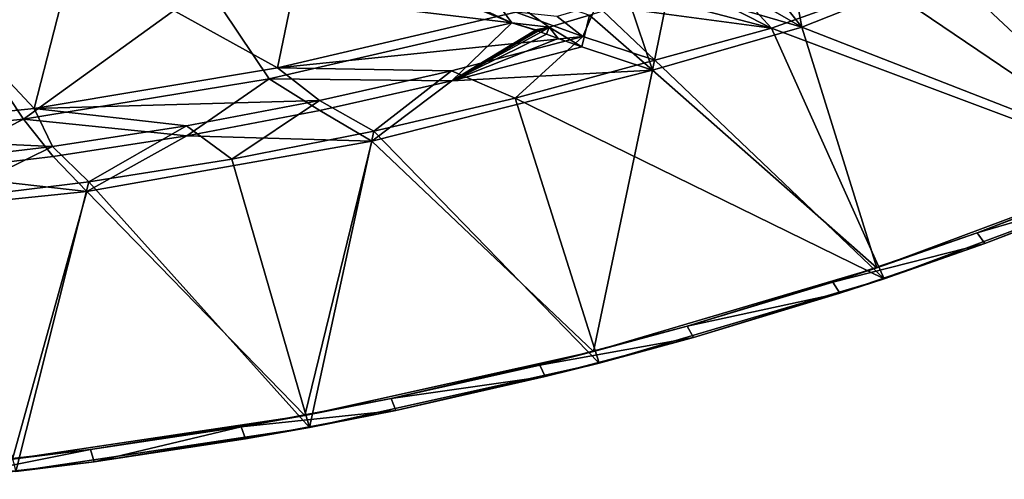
# Model space of a CAD drawing. Header units: metres. Extents: x -1651 to 0, y -1070 to 0.
# Tile 67 of 113: x -515 to -281, y -1065 to -956. Entities that reach past the tile are written whole.
import ezdxf

# ---------------------------------------------------------------- set-up
doc = ezdxf.new("R2010")
doc.units = ezdxf.units.M

msp = doc.modelspace()

# ---------------------------------------------------------------- linework, layer by layer
at = {"layer": 'None'}
for points in [[(-282.868469, -936.306519), (-178.817337, -963.476196), (-257.580994, -922.554626)], [(-245.191788, -990.318604, -3), (-294.596497, -943.986816, -3), (-261.701202, -927.090942, -3)], [(-554.688477, -931.153809, -60), (-570.833679, -983.025208, -60), (-511.839081, -976.966003, -60)], [(-554.688477, -931.153809, -60), (-511.839081, -976.966003, -60), (-502.408691, -940.404724, -60)], [(-514.329956, -979.527832, -63), (-573.328857, -985.418701, -63), (-543.202576, -935.981506, -63)], [(-470.591461, -947.85907, -63), (-514.329956, -979.527832, -63), (-543.202576, -935.981506, -63)], [(-341.992462, -940.993713, -52.924599), (-332.83255, -936.976013, -52.965965), (-328.980316, -957.600159, -3)], [(-328.980316, -957.600159, -3), (-332.83255, -936.976013, -52.965965), (-294.596497, -943.986816, -3)], [(-309.144989, -948.084961), (-243.187164, -992.736694), (-282.868469, -936.306519)], [(-243.187164, -992.736694), (-178.817337, -963.476196), (-282.868469, -936.306519)], [(-511.839081, -976.966003, -60), (-453.825928, -967.254211, -60), (-502.408691, -940.404724, -60)], [(-502.408691, -940.404724, -60), (-453.825928, -967.254211, -60), (-449.868408, -948.038452, -60)], [(-351.256409, -944.771912, -52.880909), (-341.992462, -940.993713, -52.924599), (-328.980316, -957.600159, -3)], [(-351.256409, -944.771912, -52.880909), (-328.980316, -957.600159, -3), (-360.615509, -948.31488, -52.835575)], [(-350.145569, -942.647644, -48.768745), (-359.318054, -946.109436, -48.768745), (-336.247925, -957.815491)], [(-336.247925, -957.815491), (-309.144989, -948.084961), (-350.145569, -942.647644, -48.768745)], [(-294.596497, -943.986816, -3), (-245.191788, -990.318604, -3), (-328.980316, -957.600159, -3)], [(-415.292969, -948.534119, -103.155907), (-406.235321, -945.362, -103.199318), (-398.048615, -956.576477, -63)], [(-406.235321, -945.362, -103.199318), (-389.165192, -957.5979, -52.69857), (-398.048615, -956.576477, -63)], [(-379.579437, -954.721985, -52.743587), (-389.165192, -957.5979, -52.69857), (-406.235321, -945.362, -103.199318)], [(-359.318054, -946.109436, -48.768745), (-368.565887, -949.333374, -48.768745), (-336.247925, -957.815491)], [(-455.824463, -969.900818, -63), (-514.329956, -979.527832, -63), (-470.591461, -947.85907, -63)], [(-417.38382, -948.733521, -104.190636), (-398.048615, -956.576477, -63), (-470.591461, -947.85907, -63)], [(-398.048615, -956.576477, -63), (-455.824463, -969.900818, -63), (-470.591461, -947.85907, -63)], [(-453.825928, -967.254211, -60), (-397.117645, -954.047668, -60), (-449.868408, -948.038452, -60)], [(-398.048615, -956.576477, -63), (-417.38382, -948.733521, -104.190636), (-415.292969, -948.534119, -103.155907)], [(-336.247925, -957.815491), (-368.565887, -949.333374, -48.768745), (-377.882385, -952.317627, -48.768745)], [(-360.615509, -948.31488, -52.835575), (-364.525482, -967.804016, -3), (-370.059814, -951.629333, -52.789501)], [(-328.980316, -957.600159, -3), (-364.525482, -967.804016, -3), (-360.615509, -948.31488, -52.835575)], [(-243.187164, -992.736694), (-309.144989, -948.084961), (-336.247925, -957.815491)], [(-364.525482, -967.804016, -3), (-379.579437, -954.721985, -52.743587), (-370.059814, -951.629333, -52.789501)], [(-397.117645, -954.047668, -60), (-453.825928, -967.254211, -60), (-381.185822, -959.818604, -29.670803)], [(-397.117645, -954.047668, -60), (-381.185822, -959.818604, -29.670803), (-387.260895, -955.060547, -48.768745)], [(-387.260895, -955.060547, -48.768745), (-381.185822, -959.818604, -29.670803), (-377.882385, -952.317627, -48.768745)], [(-381.185822, -959.818604, -29.670803), (-364.009674, -965.438721), (-377.882385, -952.317627, -48.768745)], [(-377.882385, -952.317627, -48.768745), (-364.009674, -965.438721), (-336.247925, -957.815491)], [(-398.048615, -956.576477, -63), (-412.331238, -970.394836, -32.128231), (-455.824463, -969.900818, -63)], [(-392.435608, -958.273987, -53.185162), (-412.331238, -970.394836, -32.128231), (-398.048615, -956.576477, -63)], [(-398.048615, -956.576477, -63), (-389.165192, -957.5979, -52.69857), (-392.438934, -958.247742, -53.267597)], [(-392.438934, -958.247742, -53.267597), (-392.435608, -958.273987, -53.185162), (-398.048615, -956.576477, -63)], [(-381.391144, -962.251953, -32.30518), (-389.165192, -957.5979, -52.69857), (-379.579437, -954.721985, -52.743587)], [(-364.525482, -967.804016, -3), (-381.391144, -962.251953, -32.30518), (-379.579437, -954.721985, -52.743587)], [(-392.435608, -958.273987, -53.185162), (-392.399261, -958.292053, -53.100452), (-412.331238, -970.394836, -32.128231)], [(-392.399261, -958.292053, -53.100452), (-392.31897, -958.325134, -52.933868), (-412.331238, -970.394836, -32.128231)], [(-412.331238, -970.394836, -32.128231), (-392.31897, -958.325134, -52.933868), (-392.152466, -958.389038, -52.603127)], [(-392.152466, -958.389038, -52.603127), (-391.815094, -958.515198, -51.943523), (-412.331238, -970.394836, -32.128231)], [(-391.815094, -958.515198, -51.943523), (-391.136414, -958.766296, -50.626148), (-412.331238, -970.394836, -32.128231)], [(-412.331238, -970.394836, -32.128231), (-391.136414, -958.766296, -50.626148), (-389.771027, -959.267273, -47.995274)], [(-389.165192, -957.5979, -52.69857), (-392.31897, -958.325134, -52.933868), (-392.438934, -958.247742, -53.267597)], [(-392.438934, -958.247742, -53.267597), (-392.31897, -958.325134, -52.933868), (-392.399261, -958.292053, -53.100452)], [(-392.399261, -958.292053, -53.100452), (-392.435608, -958.273987, -53.185162), (-392.438934, -958.247742, -53.267597)], [(-389.165192, -957.5979, -52.69857), (-392.152466, -958.389038, -52.603127), (-392.31897, -958.325134, -52.933868)], [(-391.815094, -958.515198, -51.943523), (-392.152466, -958.389038, -52.603127), (-389.165192, -957.5979, -52.69857)], [(-391.136414, -958.766296, -50.626148), (-391.815094, -958.515198, -51.943523), (-389.165192, -957.5979, -52.69857)], [(-389.165192, -957.5979, -52.69857), (-389.771027, -959.267273, -47.995274), (-391.136414, -958.766296, -50.626148)], [(-387.013184, -960.265991, -42.747089), (-389.771027, -959.267273, -47.995274), (-389.165192, -957.5979, -52.69857)], [(-381.391144, -962.251953, -32.30518), (-387.013184, -960.265991, -42.747089), (-389.165192, -957.5979, -52.69857)], [(-328.980316, -957.600159, -3), (-311.139709, -1014.869812, -3), (-364.525482, -967.804016, -3)], [(-309.431366, -1017.46228), (-336.247925, -957.815491), (-364.009674, -965.438721)], [(-309.431366, -1017.46228), (-243.187164, -992.736694), (-336.247925, -957.815491)], [(-245.191788, -990.318604, -3), (-311.139709, -1014.869812, -3), (-328.980316, -957.600159, -3)], [(-453.825928, -967.254211, -60), (-412.395813, -967.988159, -29.680204), (-381.185822, -959.818604, -29.670803)], [(-381.185822, -959.818604, -29.670803), (-412.395813, -967.988159, -29.680204), (-397.293518, -974.521057)], [(-389.771027, -959.267273, -47.995274), (-387.013184, -960.265991, -42.747089), (-412.331238, -970.394836, -32.128231)], [(-387.013184, -960.265991, -42.747089), (-381.391144, -962.251953, -32.30518), (-412.331238, -970.394836, -32.128231)], [(-364.009674, -965.438721), (-381.185822, -959.818604, -29.670803), (-397.293518, -974.521057)], [(-412.331238, -970.394836, -32.128231), (-381.391144, -962.251953, -32.30518), (-364.525482, -967.804016, -3)], [(-397.293518, -974.521057), (-309.431366, -1017.46228), (-364.009674, -965.438721)], [(-453.825928, -967.254211, -60), (-511.839081, -976.966003, -60), (-443.869263, -975.077148, -29.689842)], [(-412.395813, -967.988159, -29.680204), (-453.825928, -967.254211, -60), (-443.869263, -975.077148, -29.689842)], [(-412.395813, -967.988159, -29.680204), (-443.869263, -975.077148, -29.689842), (-430.885193, -982.388855)], [(-364.525482, -967.804016, -3), (-378.629059, -1034.796753, -3), (-431.387909, -984.699097, -3)], [(-364.525482, -967.804016, -3), (-431.387909, -984.699097, -3), (-412.331238, -970.394836, -32.128231)], [(-397.293518, -974.521057), (-412.395813, -967.988159, -29.680204), (-430.885193, -982.388855)], [(-311.139709, -1014.869812, -3), (-378.629059, -1034.796753, -3), (-364.525482, -967.804016, -3)], [(-475.420929, -983.455322, -32.130585), (-514.329956, -979.527832, -63), (-455.824463, -969.900818, -63)], [(-455.824463, -969.900818, -63), (-443.760162, -977.465332, -32.129391), (-475.420929, -983.455322, -32.130585)], [(-412.331238, -970.394836, -32.128231), (-443.760162, -977.465332, -32.129391), (-455.824463, -969.900818, -63)], [(-431.387909, -984.699097, -3), (-443.760162, -977.465332, -32.129391), (-412.331238, -970.394836, -32.128231)], [(-443.869263, -975.077148, -29.689842), (-511.839081, -976.966003, -60), (-475.568848, -981.077087, -29.69948)], [(-443.869263, -975.077148, -29.689842), (-475.568848, -981.077087, -29.69948), (-464.740387, -989.031738)], [(-430.885193, -982.388855), (-443.869263, -975.077148, -29.689842), (-464.740387, -989.031738)], [(-430.885193, -982.388855), (-377.230896, -1037.534058), (-397.293518, -974.521057)], [(-377.230896, -1037.534058), (-309.431366, -1017.46228), (-397.293518, -974.521057)], [(-511.839081, -976.966003, -60), (-570.833679, -983.025208, -60), (-507.456787, -985.980713, -29.709118)], [(-511.839081, -976.966003, -60), (-507.456787, -985.980713, -29.709118), (-475.568848, -981.077087, -29.69948)], [(-443.760162, -977.465332, -32.129391), (-431.387909, -984.699097, -3), (-475.420929, -983.455322, -32.130585)], [(-573.328857, -985.418701, -63), (-514.329956, -979.527832, -63), (-539.263672, -992.156433, -32.133137)], [(-539.263672, -992.156433, -32.133137), (-514.329956, -979.527832, -63), (-507.269623, -988.355103, -32.131832)], [(-507.269623, -988.355103, -32.131832), (-514.329956, -979.527832, -63), (-475.420929, -983.455322, -32.130585)], [(-475.568848, -981.077087, -29.69948), (-507.456787, -985.980713, -29.709118), (-498.814484, -994.440979)], [(-464.740387, -989.031738), (-475.568848, -981.077087, -29.69948), (-498.814484, -994.440979)], [(-464.740387, -989.031738), (-446.259216, -1052.855103), (-430.885193, -982.388855)], [(-446.259216, -1052.855103), (-377.230896, -1037.534058), (-430.885193, -982.388855)], [(-570.833679, -983.025208, -60), (-539.495056, -989.782227, -29.718754), (-507.456787, -985.980713, -29.709118)], [(-499.298248, -996.707825, -3), (-507.269623, -988.355103, -32.131832), (-475.420929, -983.455322, -32.130585)], [(-475.420929, -983.455322, -32.130585), (-431.387909, -984.699097, -3), (-499.298248, -996.707825, -3)], [(-431.387909, -984.699097, -3), (-447.335968, -1050.003662, -3), (-499.298248, -996.707825, -3)], [(-378.629059, -1034.796753, -3), (-447.335968, -1050.003662, -3), (-431.387909, -984.699097, -3)], [(-507.456787, -985.980713, -29.709118), (-539.495056, -989.782227, -29.718754), (-533.0625, -998.609314)], [(-498.814484, -994.440979), (-507.456787, -985.980713, -29.709118), (-533.0625, -998.609314)], [(-539.263672, -992.156433, -32.133137), (-507.269623, -988.355103, -32.131832), (-499.298248, -996.707825, -3)], [(-446.259216, -1052.855103), (-464.740387, -989.031738), (-498.814484, -994.440979)], [(-311.139709, -1014.869812, -3), (-245.191788, -990.318604, -3), (-287.245575, -1006.573364, -45)], [(-287.245575, -1006.573364, -45), (-245.191788, -990.318604, -3), (-253.340088, -993.636597, -45)], [(-567.899963, -1003.767029, -3), (-539.263672, -992.156433, -32.133137), (-499.298248, -996.707825, -3)], [(-309.431366, -1017.46228), (-285.428986, -1009.106506, -45), (-243.187164, -992.736694)], [(-253.340088, -993.636597, -45), (-251.371643, -996.078003, -45), (-287.245575, -1006.573364, -45)], [(-285.428986, -1009.106506, -45), (-251.371643, -996.078003, -45), (-243.187164, -992.736694)], [(-516.18396, -1063.351929), (-498.814484, -994.440979), (-533.0625, -998.609314)], [(-516.18396, -1063.351929), (-446.259216, -1052.855103), (-498.814484, -994.440979)], [(-251.371643, -996.078003, -45), (-285.428986, -1009.106506, -45), (-287.245575, -1006.573364, -45)], [(-499.298248, -996.707825, -3), (-516.930786, -1060.417847, -3), (-567.899963, -1003.767029, -3)], [(-447.335968, -1050.003662, -3), (-516.930786, -1060.417847, -3), (-499.298248, -996.707825, -3)], [(-321.591461, -1018.290894, -45), (-311.139709, -1014.869812, -3), (-287.245575, -1006.573364, -45)], [(-287.245575, -1006.573364, -45), (-285.428986, -1009.106506, -45), (-321.591461, -1018.290894, -45)], [(-285.428986, -1009.106506, -45), (-319.930725, -1020.90802, -45), (-321.591461, -1018.290894, -45)], [(-309.431366, -1017.46228), (-319.930725, -1020.90802, -45), (-285.428986, -1009.106506, -45)], [(-378.629059, -1034.796753, -3), (-311.139709, -1014.869812, -3), (-356.333954, -1028.774292, -45)], [(-311.139709, -1014.869812, -3), (-321.591461, -1018.290894, -45), (-356.333954, -1028.774292, -45)], [(-377.230896, -1037.534058), (-354.832642, -1031.467407, -45), (-309.431366, -1017.46228)], [(-354.832642, -1031.467407, -45), (-319.930725, -1020.90802, -45), (-309.431366, -1017.46228)], [(-321.591461, -1018.290894, -45), (-319.930725, -1020.90802, -45), (-356.333954, -1028.774292, -45)], [(-319.930725, -1020.90802, -45), (-354.832642, -1031.467407, -45), (-356.333954, -1028.774292, -45)], [(-378.629059, -1034.796753, -3), (-356.333954, -1028.774292, -45), (-391.428711, -1038.01001, -45)], [(-356.333954, -1028.774292, -45), (-354.832642, -1031.467407, -45), (-391.428711, -1038.01001, -45)], [(-354.832642, -1031.467407, -45), (-390.090057, -1040.771118, -45), (-391.428711, -1038.01001, -45)], [(-377.230896, -1037.534058), (-390.090057, -1040.771118, -45), (-354.832642, -1031.467407, -45)], [(-447.335968, -1050.003662, -3), (-378.629059, -1034.796753, -3), (-426.830963, -1045.98645, -45)], [(-426.830963, -1045.98645, -45), (-378.629059, -1034.796753, -3), (-391.428711, -1038.01001, -45)], [(-446.259216, -1052.855103), (-425.657776, -1048.807251, -45), (-377.230896, -1037.534058)], [(-391.428711, -1038.01001, -45), (-390.090057, -1040.771118, -45), (-426.830963, -1045.98645, -45)], [(-425.657776, -1048.807251, -45), (-390.090057, -1040.771118, -45), (-377.230896, -1037.534058)], [(-390.090057, -1040.771118, -45), (-425.657776, -1048.807251, -45), (-426.830963, -1045.98645, -45)], [(-462.495483, -1052.693481, -45), (-447.335968, -1050.003662, -3), (-426.830963, -1045.98645, -45)], [(-426.830963, -1045.98645, -45), (-425.657776, -1048.807251, -45), (-462.495483, -1052.693481, -45)], [(-516.930786, -1060.417847, -3), (-447.335968, -1050.003662, -3), (-498.376801, -1058.122314, -45)], [(-447.335968, -1050.003662, -3), (-462.495483, -1052.693481, -45), (-498.376801, -1058.122314, -45)], [(-425.657776, -1048.807251, -45), (-461.490295, -1055.565674, -45), (-462.495483, -1052.693481, -45)], [(-446.259216, -1052.855103), (-461.490295, -1055.565674, -45), (-425.657776, -1048.807251, -45)], [(-462.495483, -1052.693481, -45), (-497.541687, -1061.037476, -45), (-498.376801, -1058.122314, -45)], [(-462.495483, -1052.693481, -45), (-461.490295, -1055.565674, -45), (-497.541687, -1061.037476, -45)], [(-516.18396, -1063.351929), (-497.541687, -1061.037476, -45), (-446.259216, -1052.855103)], [(-497.541687, -1061.037476, -45), (-461.490295, -1055.565674, -45), (-446.259216, -1052.855103)], [(-516.930786, -1060.417847, -3), (-498.376801, -1058.122314, -45), (-534.429138, -1062.266113, -45)], [(-498.376801, -1058.122314, -45), (-533.765808, -1065.21582, -45), (-534.429138, -1062.266113, -45)], [(-497.541687, -1061.037476, -45), (-533.765808, -1065.21582, -45), (-498.376801, -1058.122314, -45)], [(-533.765808, -1065.21582, -45), (-497.541687, -1061.037476, -45), (-516.18396, -1063.351929)]]:
    msp.add_3dface(points, dxfattribs=at)

doc.saveas('drawing.dxf')
